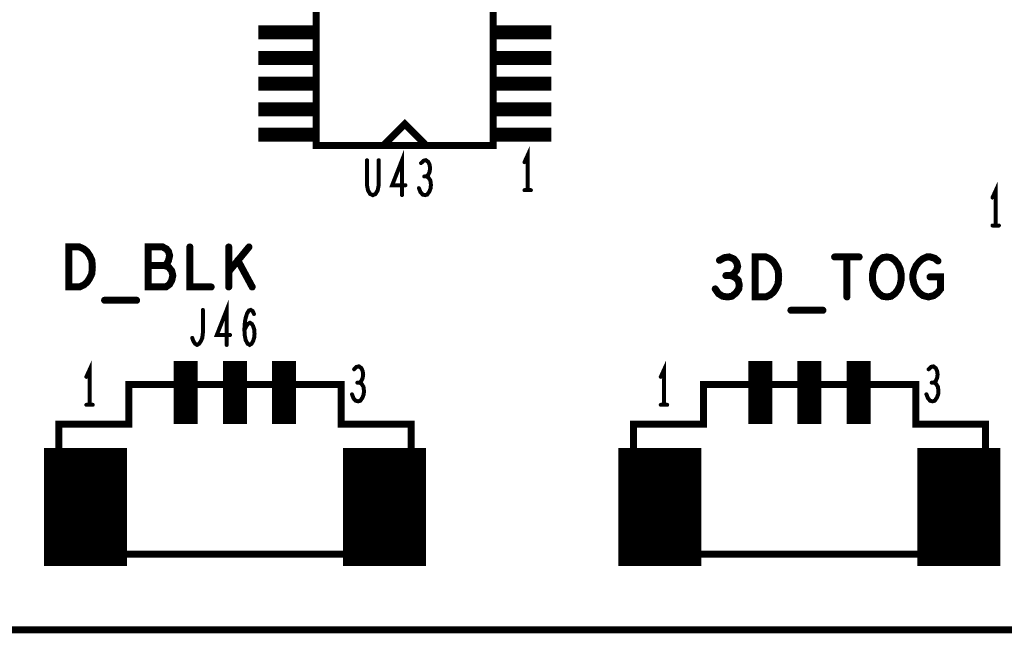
# Model space of a CAD drawing. Extents: x -0.18 to 8.86, y -3.29 to 6.3.
# Tile 6 of 69: x 1.28 to 2.27, y 0 to 0.61. Entities that reach past the tile are written whole.
import ezdxf

# ---------------------------------------------------------------- set-up
doc = ezdxf.new("R2010")
doc.units = 0
doc.layers.get('0').update_dxf_attribs({"color": 3, "linetype": 'CONTINUOUS'})

# ---------------------------------------------------------------- blocks, each defined once
blk = doc.blocks.new('PAD_R1')
at = {"const_width": 0.5}
blk.add_lwpolyline([(0.25, 0, 1), (-0.25, 0, 1)], format="xyb", close=True, dxfattribs=at)

msp = doc.modelspace()

# ---------------------------------------------------------------- linework, layer by layer
at = {"const_width": 0.007}
for points in [[(0, 0), (0, 6.29921), (8.85827, 6.29921), (8.85827, 0)], [(1.75858, 0.48461), (1.75858, 0.68539), (1.58142, 0.68539), (1.58142, 0.48461)], [(1.33377, 0.34313), (1.33377, 0.38313), (1.34443, 0.38313), (1.3487, 0.38113), (1.3519, 0.37846), (1.35457, 0.37446), (1.3567, 0.3698), (1.35723, 0.36313), (1.3567, 0.35646), (1.35457, 0.3518), (1.3519, 0.3478), (1.3487, 0.34513), (1.34443, 0.34313)], [(2.02077, 0.33313), (2.02077, 0.37313), (2.03143, 0.37313), (2.0357, 0.37113), (2.0389, 0.36846), (2.04157, 0.36446), (2.0437, 0.3598), (2.04423, 0.35313), (2.0437, 0.34646), (2.04157, 0.3418), (2.0389, 0.3378), (2.0357, 0.33513), (2.03143, 0.33313)], [(2.1525, 0.33313), (2.14823, 0.3338), (2.1445, 0.33646), (2.1413, 0.34046), (2.13917, 0.34513), (2.1381, 0.35046), (2.1381, 0.3558), (2.13917, 0.36113), (2.1413, 0.3658), (2.1445, 0.3698), (2.14823, 0.37246), (2.1525, 0.37313), (2.15677, 0.37246), (2.1605, 0.3698), (2.1637, 0.3658), (2.16583, 0.36113), (2.1669, 0.3558), (2.1669, 0.35046), (2.16583, 0.34513), (2.1637, 0.34046), (2.1605, 0.33646), (2.15677, 0.3338)], [(1.32382, 0.07566), (1.67639, 0.07566), (1.67639, 0.20566), (1.60639, 0.20566), (1.60639, 0.24566), (1.39382, 0.24566), (1.39382, 0.20566), (1.32382, 0.20566), (1.32382, 0.07566), (1.67639, 0.07566), (1.67639, 0.20566), (1.60639, 0.20566), (1.60639, 0.24566), (1.39382, 0.24566), (1.39382, 0.20566), (1.32382, 0.20566)], [(1.89882, 0.07566), (2.25139, 0.07566), (2.25139, 0.20566), (2.18139, 0.20566), (2.18139, 0.24566), (1.96882, 0.24566), (1.96882, 0.20566), (1.89882, 0.20566), (1.89882, 0.07566), (2.25139, 0.07566), (2.25139, 0.20566), (2.18139, 0.20566), (2.18139, 0.24566), (1.96882, 0.24566), (1.96882, 0.20566), (1.89882, 0.20566)]]:
    msp.add_lwpolyline(points, close=True, dxfattribs=at)
for points, const_width in [([(1.52346, 0.5978), (1.58346, 0.5978)], 0.014), ([(1.75654, 0.5978), (1.81654, 0.5978)], 0.014), ([(1.52346, 0.5722), (1.58346, 0.5722)], 0.014), ([(1.75654, 0.5722), (1.81654, 0.5722)], 0.014), ([(1.52346, 0.54661), (1.58346, 0.54661)], 0.014), ([(1.75654, 0.54661), (1.81654, 0.54661)], 0.014), ([(1.52346, 0.52102), (1.58346, 0.52102)], 0.014), ([(1.75654, 0.52102), (1.81654, 0.52102)], 0.014), ([(1.65031, 0.48657), (1.67, 0.50626), (1.68969, 0.48657)], 0.007), ([(1.65031, 0.48657), (1.67, 0.50626), (1.68969, 0.48657)], 0.007), ([(1.52346, 0.49543), (1.58346, 0.49543)], 0.014), ([(1.75654, 0.49543), (1.81654, 0.49543)], 0.014), ([(1.58142, 0.48657), (1.58142, 0.48461), (1.75858, 0.48461), (1.75858, 0.48657)], 0.007), ([(1.793, 0.44), (1.793, 0.475), (1.7898, 0.468)], 0.004), ([(1.6672, 0.435), (1.6672, 0.47), (1.65733, 0.44492), (1.67067, 0.44492)], 0.004), ([(1.63213, 0.47), (1.63213, 0.44492), (1.6332, 0.43967), (1.63533, 0.43617), (1.638, 0.435), (1.64067, 0.43617), (1.6428, 0.43967), (1.64387, 0.44492), (1.64387, 0.47)], 0.004), ([(1.69187, 0.45367), (1.69347, 0.45542), (1.6948, 0.45833), (1.69533, 0.46183), (1.6948, 0.46533), (1.69347, 0.46825), (1.69107, 0.47), (1.68867, 0.46942), (1.68627, 0.46708)], 0.004), ([(1.68413, 0.442), (1.68573, 0.43792), (1.68787, 0.43558), (1.69027, 0.435), (1.6924, 0.43558), (1.69453, 0.4385), (1.69587, 0.442), (1.69613, 0.4455), (1.6956, 0.44958), (1.69373, 0.4525), (1.69187, 0.45367), (1.68947, 0.45367)], 0.004), ([(2.2615, 0.4046), (2.2615, 0.4396), (2.2583, 0.4326)], 0.004), ([(1.7898, 0.44), (1.7962, 0.44)], 0.004), ([(2.2583, 0.4046), (2.2647, 0.4046)], 0.004), ([(1.42977, 0.36446), (1.4319, 0.36646), (1.4335, 0.3698), (1.43457, 0.37446), (1.4335, 0.37846), (1.43137, 0.38113), (1.42763, 0.38313), (1.41323, 0.38313), (1.41323, 0.34313), (1.43083, 0.34313), (1.43457, 0.3458), (1.4367, 0.3498), (1.43777, 0.35446), (1.4367, 0.35913), (1.4335, 0.36313), (1.42977, 0.36446), (1.41323, 0.36446)], 0.007), ([(1.45483, 0.38313), (1.45483, 0.34313), (1.47617, 0.34313)], 0.007), ([(1.49377, 0.34313), (1.49377, 0.38313)], 0.007), ([(1.51403, 0.38313), (1.49377, 0.35846)], 0.007), ([(1.99623, 0.35446), (1.99943, 0.35646), (2.0021, 0.3598), (2.00317, 0.3638), (2.0021, 0.3678), (1.99943, 0.37113), (1.99463, 0.37313), (1.98983, 0.37246), (1.98503, 0.3698)], 0.007), ([(2.10023, 0.37313), (2.12477, 0.37313)], 0.007), ([(2.1125, 0.37313), (2.1125, 0.33313)], 0.007), ([(2.1957, 0.35313), (2.20637, 0.35313), (2.20637, 0.34113), (2.20317, 0.33713), (2.19943, 0.33446), (2.1941, 0.33313), (2.18877, 0.33446), (2.18503, 0.33713), (2.18183, 0.34113), (2.1797, 0.3458), (2.17863, 0.35113), (2.17863, 0.3558), (2.1797, 0.3598), (2.18183, 0.36446), (2.18503, 0.36846), (2.18823, 0.37113), (2.1925, 0.37313), (2.19623, 0.37313), (2.2005, 0.3718), (2.2037, 0.36913)], 0.007), ([(1.51723, 0.34313), (1.50283, 0.3698)], 0.007), ([(1.98077, 0.34113), (1.98397, 0.33646), (1.98823, 0.3338), (1.99303, 0.33313), (1.9973, 0.3338), (2.00157, 0.33713), (2.00423, 0.34113), (2.00477, 0.34513), (2.0037, 0.3498), (1.99997, 0.35313), (1.99623, 0.35446), (1.99143, 0.35446)], 0.007), ([(1.3695, 0.3298), (1.4015, 0.3298)], 0.007), ([(1.4917, 0.28513), (1.4917, 0.32013), (1.48183, 0.29505), (1.49517, 0.29505)], 0.004), ([(1.45717, 0.29213), (1.4585, 0.28863), (1.4601, 0.2863), (1.46197, 0.28513), (1.4641, 0.2863), (1.4657, 0.28863), (1.4673, 0.29213), (1.46783, 0.2968), (1.46783, 0.32013)], 0.004), ([(1.50943, 0.29971), (1.5113, 0.3038), (1.5129, 0.30613), (1.51503, 0.3073), (1.5169, 0.30613), (1.51823, 0.3038), (1.5193, 0.3003), (1.51957, 0.29621), (1.5193, 0.29271), (1.51823, 0.28921), (1.51663, 0.2863), (1.51477, 0.28513), (1.51263, 0.2863), (1.51077, 0.2898), (1.5097, 0.29505), (1.50943, 0.30088), (1.50997, 0.30846), (1.51077, 0.31255), (1.5121, 0.31663), (1.51397, 0.31955), (1.51583, 0.32013), (1.5177, 0.31896), (1.51903, 0.31605)], 0.004), ([(2.0565, 0.3198), (2.0885, 0.3198)], 0.007), ([(1.45079, 0.206), (1.45079, 0.269)], 0.024), ([(1.5, 0.206), (1.5, 0.269)], 0.024), ([(1.54921, 0.206), (1.54921, 0.269)], 0.024), ([(2.02579, 0.206), (2.02579, 0.269)], 0.024), ([(2.075, 0.206), (2.075, 0.269)], 0.024), ([(2.12421, 0.206), (2.12421, 0.269)], 0.024), ([(1.35442, 0.22516), (1.35442, 0.26016), (1.35122, 0.25316)], 0.004), ([(1.92942, 0.22516), (1.92942, 0.26016), (1.92622, 0.25316)], 0.004), ([(1.62487, 0.24733), (1.62647, 0.24908), (1.6278, 0.25199), (1.62833, 0.25549), (1.6278, 0.25899), (1.62647, 0.26191), (1.62407, 0.26366), (1.62167, 0.26308), (1.61927, 0.26074)], 0.004), ([(2.19987, 0.24733), (2.20147, 0.24908), (2.2028, 0.25199), (2.20333, 0.25549), (2.2028, 0.259), (2.20147, 0.26191), (2.19907, 0.26366), (2.19667, 0.26308), (2.19427, 0.26074)], 0.004), ([(1.61713, 0.23566), (1.61873, 0.23158), (1.62087, 0.22924), (1.62327, 0.22866), (1.6254, 0.22924), (1.62753, 0.23216), (1.62887, 0.23566), (1.62913, 0.23916), (1.6286, 0.24324), (1.62673, 0.24616), (1.62487, 0.24733), (1.62247, 0.24733)], 0.004), ([(2.19213, 0.23566), (2.19373, 0.23158), (2.19587, 0.22925), (2.19827, 0.22866), (2.2004, 0.22925), (2.20253, 0.23216), (2.20387, 0.23566), (2.20413, 0.23916), (2.2036, 0.24324), (2.20173, 0.24616), (2.19987, 0.24733), (2.19747, 0.24733)], 0.004), ([(1.35122, 0.22516), (1.35762, 0.22516)], 0.004), ([(1.92622, 0.22516), (1.93262, 0.22516)], 0.004), ([(1.35039, 0.06382), (1.35039, 0.18182)], 0.083), ([(1.64961, 0.06382), (1.64961, 0.18182)], 0.083), ([(1.92539, 0.06382), (1.92539, 0.18182)], 0.083), ([(2.22461, 0.06382), (2.22461, 0.18182)], 0.083)]:
    msp.add_lwpolyline(points, dxfattribs=dict(const_width=const_width))

# ---------------------------------------------------------------- block references
for p, xscale, yscale in [((1.58142, 0.48657), 0.007, 0.007), ((1.65031, 0.48657), 0.007, 0.007), ((1.65031, 0.48657), 0.007, 0.007), ((1.68969, 0.48657), 0.007, 0.007), ((1.68969, 0.48657), 0.007, 0.007), ((1.75858, 0.48657), 0.007, 0.007), ((1.63213, 0.47), 0.004, 0.004), ((1.64387, 0.47), 0.004, 0.004), ((1.68627, 0.46708), 0.004, 0.004), ((1.7898, 0.468), 0.004, 0.004), ((1.68947, 0.45367), 0.004, 0.004), ((1.69187, 0.45367), 0.004, 0.004), ((1.67067, 0.44492), 0.004, 0.004), ((1.68413, 0.442), 0.004, 0.004), ((1.6672, 0.435), 0.004, 0.004), ((1.7898, 0.44), 0.004, 0.004), ((1.793, 0.44), 0.004, 0.004), ((1.7962, 0.44), 0.004, 0.004), ((2.2583, 0.4326), 0.004, 0.004), ((2.2583, 0.4046), 0.004, 0.004), ((2.2615, 0.4046), 0.004, 0.004), ((2.2647, 0.4046), 0.004, 0.004), ((1.45483, 0.38313), 0.007, 0.007), ((1.49377, 0.38313), 0.007, 0.007), ((1.51403, 0.38313), 0.007, 0.007), ((2.10023, 0.37313), 0.007, 0.007), ((2.1125, 0.37313), 0.007, 0.007), ((2.12477, 0.37313), 0.007, 0.007), ((1.41323, 0.36446), 0.007, 0.007), ((1.42977, 0.36446), 0.007, 0.007), ((1.50283, 0.3698), 0.007, 0.007), ((1.98503, 0.3698), 0.007, 0.007), ((2.2037, 0.36913), 0.007, 0.007), ((1.49377, 0.35846), 0.007, 0.007), ((1.99143, 0.35446), 0.007, 0.007), ((1.99623, 0.35446), 0.007, 0.007), ((2.1957, 0.35313), 0.007, 0.007), ((1.47617, 0.34313), 0.007, 0.007), ((1.49377, 0.34313), 0.007, 0.007), ((1.51723, 0.34313), 0.007, 0.007), ((1.98077, 0.34113), 0.007, 0.007), ((2.1125, 0.33313), 0.007, 0.007), ((1.3695, 0.3298), 0.007, 0.007), ((1.4015, 0.3298), 0.007, 0.007), ((1.46783, 0.32013), 0.004, 0.004), ((1.51903, 0.31605), 0.004, 0.004), ((2.0565, 0.3198), 0.007, 0.007), ((2.0885, 0.3198), 0.007, 0.007), ((1.49517, 0.29505), 0.004, 0.004), ((1.50943, 0.29971), 0.004, 0.004), ((1.45717, 0.29213), 0.004, 0.004), ((1.4917, 0.28513), 0.004, 0.004), ((1.61927, 0.26074), 0.004, 0.004), ((2.19427, 0.26074), 0.004, 0.004), ((1.35122, 0.25316), 0.004, 0.004), ((1.62247, 0.24733), 0.004, 0.004), ((1.62487, 0.24733), 0.004, 0.004), ((1.92622, 0.25316), 0.004, 0.004), ((2.19747, 0.24733), 0.004, 0.004), ((2.19987, 0.24733), 0.004, 0.004), ((1.61713, 0.23566), 0.004, 0.004), ((2.19213, 0.23566), 0.004, 0.004), ((1.35122, 0.22516), 0.004, 0.004), ((1.35442, 0.22516), 0.004, 0.004), ((1.35762, 0.22516), 0.004, 0.004), ((1.92622, 0.22516), 0.004, 0.004), ((1.92942, 0.22516), 0.004, 0.004), ((1.93262, 0.22516), 0.004, 0.004)]:
    msp.add_blockref('PAD_R1', p, dxfattribs=dict(xscale=xscale, yscale=yscale))

doc.saveas('drawing.dxf')
